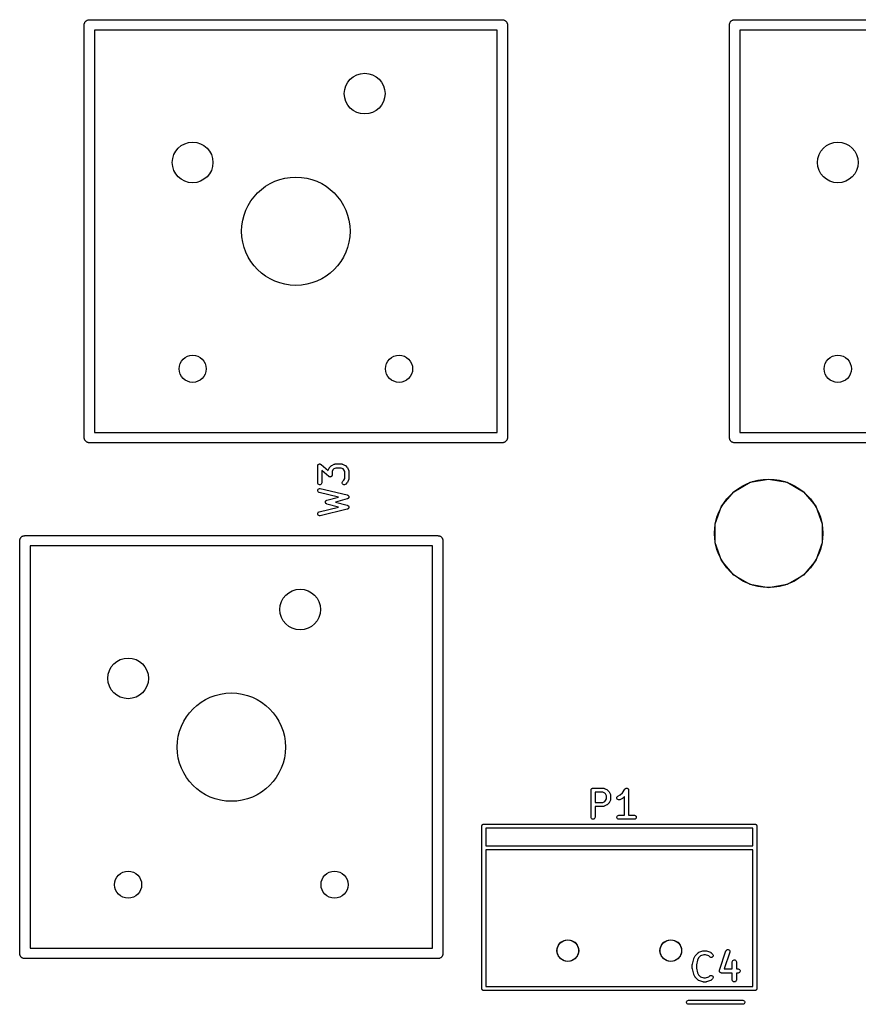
# Model space of a CAD drawing. Extents: x 85 to 363, y -189 to -115.
# Tile 5 of 38: x 85 to 116, y -152 to -116. Entities that reach past the tile are written whole.
import ezdxf

# ---------------------------------------------------------------- set-up
doc = ezdxf.new("R2010")
doc.units = 0
doc.header["$MEASUREMENT"] = 0
doc.layers.add('BLACK', color=7, linetype='CONTINUOUS')

msp = doc.modelspace()

# ---------------------------------------------------------------- linework, layer by layer
at = {"layer": 'Black'}
for p, q in [((87.439, -116.205), (87.442, -116.189)), ((87.439, -131.445), (87.439, -116.205)), ((87.442, -116.172), (87.448, -116.156)), ((87.442, -116.189), (87.442, -116.172)), ((87.448, -116.156), (87.451, -116.14)), ((87.451, -116.14), (87.459, -116.125)), ((87.459, -116.125), (87.465, -116.11)), ((87.465, -116.11), (87.476, -116.097)), ((87.476, -116.097), (87.484, -116.083)), ((87.484, -116.083), (87.497, -116.072)), ((87.497, -116.072), (87.507, -116.059)), ((87.507, -116.059), (87.522, -116.051)), ((87.522, -116.051), (87.535, -116.04)), ((87.535, -116.04), (87.55, -116.034)), ((87.55, -116.034), (87.565, -116.026)), ((87.565, -116.026), (87.581, -116.023)), ((87.581, -116.023), (87.597, -116.017)), ((87.597, -116.017), (87.614, -116.017)), ((87.614, -116.017), (87.63, -116.014)), ((87.63, -116.014), (102.87, -116.014)), ((102.87, -116.014), (102.886, -116.017)), ((102.886, -116.017), (102.903, -116.017)), ((102.903, -116.017), (102.919, -116.023)), ((102.919, -116.023), (102.935, -116.026)), ((102.935, -116.026), (102.95, -116.034)), ((102.95, -116.034), (102.965, -116.04)), ((102.965, -116.04), (102.978, -116.051)), ((102.978, -116.051), (102.992, -116.059)), ((102.992, -116.059), (103.003, -116.072)), ((103.003, -116.072), (103.016, -116.083)), ((103.016, -116.083), (103.024, -116.097)), ((103.024, -116.097), (103.035, -116.11)), ((103.035, -116.11), (103.041, -116.125)), ((103.041, -116.125), (103.049, -116.14)), ((103.049, -116.14), (103.052, -116.156)), ((103.052, -116.156), (103.058, -116.172)), ((103.058, -116.172), (103.058, -116.189)), ((103.058, -116.189), (103.06, -116.205)), ((103.06, -116.205), (103.06, -131.445)), ((111.252, -116.205), (111.255, -116.189)), ((111.252, -131.445), (111.252, -116.205)), ((111.255, -116.172), (111.261, -116.156)), ((111.255, -116.189), (111.255, -116.172)), ((111.261, -116.156), (111.263, -116.14)), ((111.263, -116.14), (111.272, -116.125)), ((111.272, -116.125), (111.278, -116.11)), ((111.278, -116.11), (111.288, -116.097)), ((111.288, -116.097), (111.297, -116.083)), ((111.297, -116.083), (111.309, -116.072)), ((111.309, -116.072), (111.32, -116.059)), ((111.32, -116.059), (111.334, -116.051)), ((111.334, -116.051), (111.347, -116.04)), ((111.347, -116.04), (111.363, -116.034)), ((111.363, -116.034), (111.377, -116.026)), ((111.377, -116.026), (111.394, -116.023)), ((111.394, -116.023), (111.409, -116.017)), ((111.409, -116.017), (111.426, -116.017)), ((111.426, -116.017), (111.442, -116.014)), ((111.442, -116.014), (126.682, -116.014)), ((87.82, -116.395), (87.82, -131.255)), ((102.679, -116.395), (87.82, -116.395)), ((102.679, -131.255), (102.679, -116.395)), ((111.633, -116.395), (111.633, -131.255)), ((126.492, -116.395), (111.633, -116.395)), ((87.442, -131.461), (87.439, -131.445)), ((87.442, -131.478), (87.442, -131.461)), ((87.448, -131.494), (87.442, -131.478)), ((87.451, -131.51), (87.448, -131.494)), ((87.459, -131.525), (87.451, -131.51)), ((87.465, -131.54), (87.459, -131.525)), ((87.476, -131.553), (87.465, -131.54)), ((87.484, -131.567), (87.476, -131.553)), ((87.497, -131.578), (87.484, -131.567)), ((87.507, -131.591), (87.497, -131.578)), ((87.522, -131.599), (87.507, -131.591)), ((87.535, -131.61), (87.522, -131.599)), ((87.55, -131.616), (87.535, -131.61)), ((87.82, -131.255), (102.679, -131.255)), ((102.965, -131.61), (102.95, -131.616)), ((102.978, -131.599), (102.965, -131.61)), ((102.992, -131.591), (102.978, -131.599)), ((103.003, -131.578), (102.992, -131.591)), ((103.016, -131.567), (103.003, -131.578)), ((103.024, -131.553), (103.016, -131.567)), ((103.035, -131.54), (103.024, -131.553)), ((103.041, -131.525), (103.035, -131.54)), ((103.049, -131.51), (103.041, -131.525)), ((103.052, -131.494), (103.049, -131.51)), ((103.058, -131.478), (103.052, -131.494)), ((103.06, -131.445), (103.058, -131.461)), ((103.058, -131.461), (103.058, -131.478)), ((111.255, -131.461), (111.252, -131.445)), ((111.255, -131.478), (111.255, -131.461)), ((111.261, -131.494), (111.255, -131.478)), ((111.263, -131.51), (111.261, -131.494)), ((111.272, -131.525), (111.263, -131.51)), ((111.278, -131.54), (111.272, -131.525)), ((111.288, -131.553), (111.278, -131.54)), ((111.297, -131.567), (111.288, -131.553)), ((111.309, -131.578), (111.297, -131.567)), ((111.32, -131.591), (111.309, -131.578)), ((111.334, -131.599), (111.32, -131.591)), ((111.347, -131.61), (111.334, -131.599)), ((111.363, -131.616), (111.347, -131.61)), ((111.633, -131.255), (126.492, -131.255)), ((87.565, -131.624), (87.55, -131.616)), ((87.581, -131.627), (87.565, -131.624)), ((87.597, -131.633), (87.581, -131.627)), ((87.614, -131.633), (87.597, -131.633)), ((87.63, -131.636), (87.614, -131.633)), ((102.87, -131.636), (87.63, -131.636)), ((102.886, -131.633), (102.87, -131.636)), ((102.903, -131.633), (102.886, -131.633)), ((102.919, -131.627), (102.903, -131.633)), ((102.935, -131.624), (102.919, -131.627)), ((102.95, -131.616), (102.935, -131.624)), ((111.377, -131.624), (111.363, -131.616)), ((111.394, -131.627), (111.377, -131.624)), ((111.409, -131.633), (111.394, -131.627)), ((111.426, -131.633), (111.409, -131.633)), ((111.442, -131.636), (111.426, -131.633)), ((126.682, -131.636), (111.442, -131.636)), ((96.056, -132.493), (96.057, -132.486)), ((96.056, -133.112), (96.056, -132.493)), ((96.057, -132.486), (96.058, -132.478)), ((96.058, -132.478), (96.06, -132.473)), ((96.06, -132.473), (96.061, -132.467)), ((96.061, -132.467), (96.064, -132.461)), ((96.064, -132.461), (96.067, -132.454)), ((96.067, -132.454), (96.071, -132.45)), ((96.071, -132.45), (96.074, -132.445)), ((96.074, -132.445), (96.079, -132.44)), ((96.079, -132.44), (96.084, -132.434)), ((96.084, -132.434), (96.089, -132.432)), ((96.089, -132.432), (96.094, -132.428)), ((96.094, -132.428), (96.1, -132.425)), ((96.1, -132.425), (96.107, -132.422)), ((96.107, -132.422), (96.113, -132.421)), ((96.113, -132.421), (96.118, -132.419)), ((96.118, -132.419), (96.125, -132.419)), ((96.125, -132.419), (96.133, -132.418)), ((96.133, -132.418), (96.138, -132.419)), ((96.138, -132.419), (96.144, -132.419)), ((96.144, -132.419), (96.151, -132.422)), ((96.151, -132.422), (96.158, -132.423)), ((96.158, -132.423), (96.163, -132.426)), ((96.163, -132.426), (96.169, -132.428)), ((96.169, -132.428), (96.174, -132.433)), ((96.174, -132.433), (96.18, -132.436)), ((96.18, -132.436), (96.441, -132.664)), ((96.463, -132.883), (96.206, -132.658)), ((96.206, -132.658), (96.206, -133.112)), ((96.441, -132.664), (96.442, -132.658)), ((96.442, -132.658), (96.444, -132.654)), ((96.444, -132.654), (96.445, -132.65)), ((96.445, -132.65), (96.493, -132.555)), ((96.493, -132.555), (96.5, -132.545)), ((96.5, -132.545), (96.507, -132.535)), ((96.507, -132.535), (96.554, -132.487)), ((96.554, -132.487), (96.564, -132.481)), ((96.564, -132.481), (96.574, -132.473)), ((96.574, -132.473), (96.669, -132.426)), ((96.621, -132.633), (96.587, -132.701)), ((96.587, -132.701), (96.587, -132.826)), ((96.652, -132.602), (96.621, -132.633)), ((96.72, -132.568), (96.652, -132.602)), ((96.669, -132.426), (96.673, -132.425)), ((96.673, -132.425), (96.677, -132.422)), ((96.677, -132.422), (96.686, -132.421)), ((96.686, -132.421), (96.694, -132.418)), ((96.694, -132.418), (96.698, -132.419)), ((96.698, -132.419), (96.703, -132.418)), ((96.703, -132.418), (96.941, -132.418)), ((96.923, -132.568), (96.72, -132.568)), ((96.992, -132.602), (96.923, -132.568)), ((96.941, -132.418), (96.945, -132.419)), ((96.945, -132.419), (96.949, -132.418)), ((96.949, -132.418), (96.958, -132.421)), ((96.958, -132.421), (96.966, -132.422)), ((96.966, -132.422), (96.97, -132.425)), ((96.97, -132.425), (96.974, -132.426)), ((96.974, -132.426), (97.069, -132.473)), ((97.022, -132.633), (96.992, -132.602)), ((97.056, -132.701), (97.022, -132.633)), ((97.056, -132.951), (97.056, -132.701)), ((97.069, -132.473), (97.079, -132.481)), ((97.079, -132.481), (97.089, -132.487)), ((97.089, -132.487), (97.136, -132.535)), ((97.136, -132.535), (97.143, -132.545)), ((97.143, -132.545), (97.151, -132.555)), ((97.151, -132.555), (97.198, -132.65)), ((97.198, -132.65), (97.199, -132.654)), ((97.199, -132.654), (97.202, -132.658)), ((97.202, -132.658), (97.203, -132.666)), ((97.203, -132.666), (97.206, -132.675)), ((97.206, -132.675), (97.205, -132.679)), ((97.205, -132.679), (97.206, -132.683)), ((97.206, -132.683), (97.206, -132.969)), ((96.469, -132.886), (96.463, -132.883)), ((96.475, -132.891), (96.469, -132.886)), ((96.48, -132.893), (96.475, -132.891)), ((96.485, -132.896), (96.48, -132.893)), ((96.492, -132.898), (96.485, -132.896)), ((96.499, -132.9), (96.492, -132.898)), ((96.505, -132.9), (96.499, -132.9)), ((96.51, -132.901), (96.505, -132.9)), ((96.518, -132.9), (96.51, -132.901)), ((96.525, -132.9), (96.518, -132.9)), ((96.531, -132.898), (96.525, -132.9)), ((96.536, -132.897), (96.531, -132.898)), ((96.543, -132.894), (96.536, -132.897)), ((96.55, -132.891), (96.543, -132.894)), ((96.554, -132.887), (96.55, -132.891)), ((96.559, -132.885), (96.554, -132.887)), ((96.564, -132.879), (96.559, -132.885)), ((96.57, -132.874), (96.564, -132.879)), ((96.572, -132.869), (96.57, -132.874)), ((96.576, -132.865), (96.572, -132.869)), ((96.579, -132.858), (96.576, -132.865)), ((96.583, -132.852), (96.579, -132.858)), ((96.584, -132.846), (96.583, -132.852)), ((96.586, -132.841), (96.584, -132.846)), ((96.587, -132.826), (96.586, -132.833)), ((96.586, -132.833), (96.586, -132.841)), ((96.968, -133.08), (96.983, -133.059)), ((96.983, -133.059), (97.022, -133.02)), ((97.022, -133.02), (97.056, -132.951)), ((97.198, -133.003), (97.151, -133.098)), ((97.199, -132.998), (97.198, -133.003)), ((97.202, -132.995), (97.199, -132.998)), ((97.203, -132.986), (97.202, -132.995)), ((97.206, -132.978), (97.203, -132.986)), ((97.206, -132.969), (97.205, -132.973)), ((97.205, -132.973), (97.206, -132.978)), ((112.013, -133.095), (112.7, -132.974)), ((112.7, -132.974), (113.386, -133.095)), ((96.061, -133.138), (96.056, -133.112)), ((96.056, -133.393), (96.062, -133.368)), ((96.059, -133.419), (96.056, -133.393)), ((96.071, -133.442), (96.059, -133.419)), ((96.074, -133.16), (96.061, -133.138)), ((96.062, -133.368), (96.077, -133.346)), ((96.094, -133.177), (96.074, -133.16)), ((96.077, -133.346), (96.097, -133.331)), ((96.118, -133.186), (96.094, -133.177)), ((96.097, -133.331), (96.123, -133.323)), ((96.144, -133.186), (96.118, -133.186)), ((96.123, -133.323), (96.148, -133.325)), ((96.169, -133.177), (96.144, -133.186)), ((96.148, -133.325), (97.148, -133.563)), ((96.189, -133.16), (96.169, -133.177)), ((96.202, -133.138), (96.189, -133.16)), ((96.206, -133.112), (96.202, -133.138)), ((96.961, -133.105), (96.968, -133.08)), ((96.963, -133.131), (96.961, -133.105)), ((96.975, -133.155), (96.963, -133.131)), ((96.993, -133.173), (96.975, -133.155)), ((97.016, -133.184), (96.993, -133.173)), ((97.042, -133.187), (97.016, -133.184)), ((97.068, -133.18), (97.042, -133.187)), ((97.089, -133.165), (97.068, -133.18)), ((97.136, -133.117), (97.089, -133.165)), ((97.143, -133.107), (97.136, -133.117)), ((97.151, -133.098), (97.143, -133.107)), ((111.409, -133.444), (112.013, -133.095)), ((113.386, -133.095), (113.99, -133.444)), ((96.09, -133.46), (96.071, -133.442)), ((96.114, -133.471), (96.09, -133.46)), ((96.825, -133.64), (96.114, -133.471)), ((96.349, -133.795), (96.353, -133.789)), ((96.353, -133.789), (96.356, -133.783)), ((96.356, -133.783), (96.36, -133.779)), ((96.36, -133.779), (96.364, -133.773)), ((96.364, -133.773), (96.369, -133.769)), ((96.369, -133.769), (96.374, -133.765)), ((96.374, -133.765), (96.38, -133.762)), ((96.38, -133.762), (96.385, -133.758)), ((96.385, -133.758), (96.391, -133.757)), ((96.391, -133.757), (96.397, -133.754)), ((96.397, -133.754), (96.825, -133.64)), ((97.15, -133.708), (96.708, -133.826)), ((97.148, -133.563), (97.156, -133.566)), ((97.157, -133.705), (97.15, -133.708)), ((97.156, -133.566), (97.163, -133.568)), ((97.165, -133.703), (97.157, -133.705)), ((97.163, -133.568), (97.167, -133.571)), ((97.169, -133.7), (97.165, -133.703)), ((97.167, -133.571), (97.172, -133.573)), ((97.174, -133.697), (97.169, -133.7)), ((97.172, -133.573), (97.178, -133.578)), ((97.18, -133.692), (97.174, -133.697)), ((97.178, -133.578), (97.184, -133.583)), ((97.186, -133.687), (97.18, -133.692)), ((97.184, -133.583), (97.187, -133.587)), ((97.189, -133.683), (97.186, -133.687)), ((97.187, -133.587), (97.191, -133.591)), ((97.192, -133.679), (97.189, -133.683)), ((97.191, -133.591), (97.195, -133.598)), ((97.196, -133.672), (97.192, -133.679)), ((97.195, -133.598), (97.199, -133.604)), ((97.2, -133.665), (97.196, -133.672)), ((97.199, -133.604), (97.201, -133.609)), ((97.201, -133.66), (97.2, -133.665)), ((97.201, -133.609), (97.203, -133.614)), ((97.204, -133.655), (97.201, -133.66)), ((97.203, -133.614), (97.204, -133.622)), ((97.204, -133.622), (97.206, -133.629)), ((97.206, -133.64), (97.204, -133.648)), ((97.204, -133.648), (97.204, -133.655)), ((97.206, -133.629), (97.205, -133.635)), ((97.205, -133.635), (97.206, -133.64)), ((110.961, -133.978), (111.409, -133.444)), ((113.99, -133.444), (114.438, -133.978)), ((96.114, -134.182), (96.825, -134.013)), ((97.148, -134.09), (96.148, -134.328)), ((96.342, -133.82), (96.344, -133.813)), ((96.343, -133.826), (96.342, -133.82)), ((96.342, -133.833), (96.343, -133.826)), ((96.344, -133.839), (96.342, -133.833)), ((96.344, -133.807), (96.347, -133.801)), ((96.344, -133.813), (96.344, -133.807)), ((96.344, -133.846), (96.344, -133.839)), ((96.347, -133.852), (96.344, -133.846)), ((96.347, -133.801), (96.349, -133.795)), ((96.349, -133.858), (96.347, -133.852)), ((96.353, -133.863), (96.349, -133.858)), ((96.356, -133.869), (96.353, -133.863)), ((96.36, -133.874), (96.356, -133.869)), ((96.364, -133.879), (96.36, -133.874)), ((96.369, -133.883), (96.364, -133.879)), ((96.374, -133.888), (96.369, -133.883)), ((96.38, -133.89), (96.374, -133.888)), ((96.385, -133.894), (96.38, -133.89)), ((96.391, -133.896), (96.385, -133.894)), ((96.397, -133.899), (96.391, -133.896)), ((96.825, -134.013), (96.397, -133.899)), ((96.708, -133.826), (97.15, -133.944)), ((97.156, -134.087), (97.148, -134.09)), ((97.15, -133.944), (97.157, -133.947)), ((97.163, -134.085), (97.156, -134.087)), ((97.157, -133.947), (97.165, -133.95)), ((97.167, -134.081), (97.163, -134.085)), ((97.165, -133.95), (97.169, -133.953)), ((97.172, -134.079), (97.167, -134.081)), ((97.169, -133.953), (97.174, -133.955)), ((97.178, -134.074), (97.172, -134.079)), ((97.174, -133.955), (97.18, -133.961)), ((97.184, -134.07), (97.178, -134.074)), ((97.18, -133.961), (97.186, -133.965)), ((97.187, -134.065), (97.184, -134.07)), ((97.186, -133.965), (97.189, -133.97)), ((97.191, -134.061), (97.187, -134.065)), ((97.189, -133.97), (97.192, -133.974)), ((97.195, -134.055), (97.191, -134.061)), ((97.192, -133.974), (97.196, -133.98)), ((97.199, -134.048), (97.195, -134.055)), ((97.196, -133.98), (97.2, -133.987)), ((97.201, -134.043), (97.199, -134.048)), ((97.2, -133.987), (97.201, -133.992)), ((97.201, -133.992), (97.204, -133.997)), ((97.203, -134.038), (97.201, -134.043)), ((97.204, -134.031), (97.203, -134.038)), ((97.204, -133.997), (97.204, -134.005)), ((97.204, -134.005), (97.206, -134.012)), ((97.206, -134.023), (97.204, -134.031)), ((97.206, -134.012), (97.205, -134.018)), ((97.205, -134.018), (97.206, -134.023)), ((110.723, -134.633), (110.961, -133.978)), ((114.438, -133.978), (114.677, -134.633)), ((96.056, -134.259), (96.059, -134.233)), ((96.062, -134.285), (96.056, -134.259)), ((96.059, -134.233), (96.071, -134.21)), ((96.077, -134.306), (96.062, -134.285)), ((96.071, -134.21), (96.09, -134.192)), ((96.097, -134.322), (96.077, -134.306)), ((96.09, -134.192), (96.114, -134.182)), ((96.123, -134.329), (96.097, -134.322)), ((96.148, -134.328), (96.123, -134.329)), ((110.723, -135.331), (110.723, -134.633)), ((114.677, -134.633), (114.677, -135.331)), ((85.058, -135.255), (85.061, -135.239)), ((85.061, -135.222), (85.067, -135.206)), ((85.061, -135.239), (85.061, -135.222)), ((85.067, -135.206), (85.07, -135.19)), ((85.07, -135.19), (85.078, -135.175)), ((85.078, -135.175), (85.084, -135.16)), ((85.084, -135.16), (85.094, -135.147)), ((85.094, -135.147), (85.103, -135.133)), ((85.103, -135.133), (85.116, -135.122)), ((85.116, -135.122), (85.126, -135.109)), ((85.126, -135.109), (85.141, -135.101)), ((85.141, -135.101), (85.153, -135.09)), ((85.153, -135.09), (85.169, -135.084)), ((85.169, -135.084), (85.184, -135.076)), ((85.184, -135.076), (85.2, -135.073)), ((85.2, -135.073), (85.216, -135.067)), ((85.216, -135.067), (85.232, -135.067)), ((85.232, -135.067), (85.249, -135.064)), ((85.249, -135.064), (100.489, -135.064)), ((100.489, -135.064), (100.505, -135.067)), ((100.505, -135.067), (100.522, -135.067)), ((100.522, -135.067), (100.537, -135.073)), ((100.537, -135.073), (100.554, -135.076)), ((100.554, -135.076), (100.568, -135.084)), ((100.568, -135.084), (100.584, -135.09)), ((100.584, -135.09), (100.597, -135.101)), ((100.597, -135.101), (100.611, -135.109)), ((100.611, -135.109), (100.622, -135.122)), ((100.622, -135.122), (100.635, -135.133)), ((100.635, -135.133), (100.643, -135.147)), ((100.643, -135.147), (100.654, -135.16)), ((100.654, -135.16), (100.659, -135.175)), ((100.659, -135.175), (100.668, -135.19)), ((100.668, -135.19), (100.671, -135.206)), ((100.671, -135.206), (100.676, -135.222)), ((100.676, -135.222), (100.676, -135.239)), ((100.676, -135.239), (100.679, -135.255)), ((85.058, -150.495), (85.058, -135.255)), ((85.439, -135.445), (85.439, -150.304)), ((100.298, -135.445), (85.439, -135.445)), ((100.298, -150.304), (100.298, -135.445)), ((100.679, -135.255), (100.679, -150.495)), ((110.961, -135.986), (110.723, -135.331)), ((114.677, -135.331), (114.438, -135.986)), ((111.409, -136.52), (110.961, -135.986)), ((114.438, -135.986), (113.99, -136.52)), ((112.013, -136.869), (111.409, -136.52)), ((113.99, -136.52), (113.386, -136.869)), ((112.7, -136.99), (112.013, -136.869)), ((113.386, -136.869), (112.7, -136.99)), ((106.144, -144.465), (106.145, -144.458)), ((106.144, -145.465), (106.144, -144.465)), ((106.145, -144.452), (106.147, -144.446)), ((106.145, -144.458), (106.145, -144.452)), ((106.147, -144.446), (106.148, -144.439)), ((106.148, -144.439), (106.152, -144.433)), ((106.152, -144.433), (106.154, -144.427)), ((106.154, -144.427), (106.158, -144.422)), ((106.158, -144.422), (106.161, -144.417)), ((106.161, -144.417), (106.166, -144.412)), ((106.166, -144.412), (106.171, -144.407)), ((106.171, -144.407), (106.176, -144.404)), ((106.176, -144.404), (106.181, -144.4)), ((106.181, -144.4), (106.187, -144.398)), ((106.187, -144.398), (106.193, -144.394)), ((106.193, -144.394), (106.2, -144.393)), ((106.2, -144.393), (106.206, -144.391)), ((106.206, -144.391), (106.212, -144.391)), ((106.212, -144.391), (106.219, -144.39)), ((106.219, -144.39), (106.6, -144.39)), ((106.294, -144.54), (106.294, -144.914)), ((106.582, -144.54), (106.294, -144.54)), ((106.651, -144.574), (106.582, -144.54)), ((106.6, -144.39), (106.604, -144.391)), ((106.604, -144.391), (106.608, -144.39)), ((106.608, -144.39), (106.617, -144.393)), ((106.617, -144.393), (106.625, -144.394)), ((106.625, -144.394), (106.629, -144.396)), ((106.629, -144.396), (106.633, -144.398)), ((106.633, -144.398), (106.728, -144.445)), ((106.681, -144.604), (106.651, -144.574)), ((106.715, -144.673), (106.681, -144.604)), ((106.715, -144.78), (106.715, -144.673)), ((106.728, -144.445), (106.738, -144.452)), ((106.738, -144.452), (106.748, -144.459)), ((106.748, -144.459), (106.796, -144.507)), ((106.796, -144.507), (106.802, -144.517)), ((106.802, -144.517), (106.81, -144.526)), ((106.81, -144.526), (106.857, -144.622)), ((106.857, -144.622), (106.859, -144.626)), ((106.859, -144.626), (106.861, -144.63)), ((106.861, -144.63), (106.862, -144.638)), ((106.862, -144.638), (106.865, -144.647)), ((106.865, -144.647), (106.864, -144.651)), ((106.864, -144.651), (106.865, -144.655)), ((106.865, -144.655), (106.865, -144.798)), ((107.102, -144.721), (107.117, -144.699)), ((107.117, -144.699), (107.138, -144.683)), ((107.138, -144.683), (107.222, -144.641)), ((107.222, -144.641), (107.303, -144.56)), ((107.303, -144.56), (107.394, -144.423)), ((107.382, -144.693), (107.319, -144.756)), ((107.382, -145.39), (107.382, -144.693)), ((107.394, -144.423), (107.397, -144.42)), ((107.397, -144.42), (107.399, -144.417)), ((107.399, -144.417), (107.406, -144.411)), ((107.406, -144.411), (107.412, -144.404)), ((107.412, -144.404), (107.416, -144.403)), ((107.416, -144.403), (107.419, -144.4)), ((107.419, -144.4), (107.428, -144.397)), ((107.428, -144.397), (107.436, -144.393)), ((107.436, -144.393), (107.44, -144.392)), ((107.44, -144.392), (107.444, -144.391)), ((107.444, -144.391), (107.453, -144.391)), ((107.453, -144.391), (107.462, -144.39)), ((107.462, -144.39), (107.466, -144.391)), ((107.466, -144.391), (107.47, -144.391)), ((107.47, -144.391), (107.478, -144.394)), ((107.478, -144.394), (107.487, -144.396)), ((107.487, -144.396), (107.49, -144.398)), ((107.49, -144.398), (107.494, -144.4)), ((107.494, -144.4), (107.501, -144.406)), ((107.501, -144.406), (107.509, -144.411)), ((107.509, -144.411), (107.511, -144.414)), ((107.511, -144.414), (107.514, -144.417)), ((107.514, -144.417), (107.519, -144.424)), ((107.519, -144.424), (107.524, -144.432)), ((107.524, -144.432), (107.525, -144.436)), ((107.525, -144.436), (107.527, -144.439)), ((107.527, -144.439), (107.529, -144.448)), ((107.529, -144.448), (107.531, -144.457)), ((107.531, -144.457), (107.531, -144.461)), ((107.531, -144.461), (107.532, -144.465)), ((107.532, -144.465), (107.532, -145.39)), ((106.294, -144.914), (106.582, -144.914)), ((106.6, -145.064), (106.294, -145.064)), ((106.294, -145.064), (106.294, -145.465)), ((106.582, -144.914), (106.651, -144.879)), ((106.604, -145.063), (106.6, -145.064)), ((106.608, -145.063), (106.604, -145.063)), ((106.617, -145.061), (106.608, -145.063)), ((106.625, -145.059), (106.617, -145.061)), ((106.629, -145.057), (106.625, -145.059)), ((106.633, -145.056), (106.629, -145.057)), ((106.728, -145.008), (106.633, -145.056)), ((106.651, -144.879), (106.681, -144.849)), ((106.681, -144.849), (106.715, -144.78)), ((106.738, -145.001), (106.728, -145.008)), ((106.748, -144.994), (106.738, -145.001)), ((106.796, -144.946), (106.748, -144.994)), ((106.802, -144.937), (106.796, -144.946)), ((106.81, -144.927), (106.802, -144.937)), ((106.857, -144.832), (106.81, -144.927)), ((106.859, -144.828), (106.857, -144.832)), ((106.861, -144.824), (106.859, -144.828)), ((106.862, -144.815), (106.861, -144.824)), ((106.865, -144.807), (106.862, -144.815)), ((106.865, -144.798), (106.864, -144.802)), ((106.864, -144.802), (106.865, -144.807)), ((107.096, -144.746), (107.102, -144.721)), ((107.099, -144.772), (107.096, -144.746)), ((107.111, -144.795), (107.099, -144.772)), ((107.13, -144.813), (107.111, -144.795)), ((107.154, -144.823), (107.13, -144.813)), ((107.18, -144.825), (107.154, -144.823)), ((107.205, -144.818), (107.18, -144.825)), ((107.3, -144.77), (107.205, -144.818)), ((107.31, -144.763), (107.3, -144.77)), ((107.319, -144.756), (107.31, -144.763)), ((107.097, -145.452), (107.106, -145.427)), ((107.106, -145.427), (107.123, -145.407)), ((107.123, -145.407), (107.145, -145.394)), ((107.145, -145.394), (107.171, -145.39)), ((107.171, -145.39), (107.382, -145.39)), ((107.532, -145.39), (107.743, -145.39)), ((107.743, -145.39), (107.768, -145.394)), ((107.768, -145.394), (107.791, -145.407)), ((107.791, -145.407), (107.808, -145.427)), ((107.808, -145.427), (107.816, -145.452)), ((102.113, -145.79), (102.114, -145.783)), ((102.113, -151.79), (102.113, -145.79)), ((102.114, -145.777), (102.116, -145.771)), ((102.114, -145.783), (102.114, -145.777)), ((102.116, -145.771), (102.118, -145.764)), ((102.118, -145.764), (102.121, -145.758)), ((102.121, -145.758), (102.123, -145.752)), ((102.123, -145.752), (102.127, -145.747)), ((102.127, -145.747), (102.131, -145.742)), ((102.131, -145.742), (102.136, -145.737)), ((102.136, -145.737), (102.14, -145.732)), ((102.14, -145.732), (102.145, -145.729)), ((102.145, -145.729), (102.15, -145.725)), ((102.15, -145.725), (102.157, -145.723)), ((102.157, -145.723), (102.162, -145.719)), ((102.162, -145.719), (102.169, -145.718)), ((102.169, -145.718), (102.175, -145.716)), ((102.175, -145.716), (102.182, -145.716)), ((102.182, -145.716), (102.188, -145.715)), ((102.188, -145.715), (112.188, -145.715)), ((106.148, -145.49), (106.144, -145.465)), ((106.161, -145.513), (106.148, -145.49)), ((106.181, -145.53), (106.161, -145.513)), ((106.206, -145.539), (106.181, -145.53)), ((106.232, -145.539), (106.206, -145.539)), ((106.256, -145.53), (106.232, -145.539)), ((106.276, -145.513), (106.256, -145.53)), ((106.289, -145.49), (106.276, -145.513)), ((106.294, -145.465), (106.289, -145.49)), ((107.097, -145.478), (107.097, -145.452)), ((107.106, -145.502), (107.097, -145.478)), ((107.123, -145.522), (107.106, -145.502)), ((107.145, -145.535), (107.123, -145.522)), ((107.171, -145.54), (107.145, -145.535)), ((107.743, -145.54), (107.171, -145.54)), ((107.768, -145.535), (107.743, -145.54)), ((107.791, -145.522), (107.768, -145.535)), ((107.808, -145.502), (107.791, -145.522)), ((107.816, -145.478), (107.808, -145.502)), ((107.816, -145.452), (107.816, -145.478)), ((112.188, -145.715), (112.194, -145.716)), ((112.194, -145.716), (112.201, -145.716)), ((112.201, -145.716), (112.207, -145.718)), ((112.207, -145.718), (112.214, -145.719)), ((112.214, -145.719), (112.219, -145.723)), ((112.219, -145.723), (112.225, -145.725)), ((112.225, -145.725), (112.231, -145.729)), ((112.231, -145.729), (112.236, -145.732)), ((112.236, -145.732), (112.24, -145.737)), ((112.24, -145.737), (112.245, -145.742)), ((112.245, -145.742), (112.249, -145.747)), ((112.249, -145.747), (112.253, -145.752)), ((112.253, -145.752), (112.255, -145.758)), ((112.255, -145.758), (112.258, -145.764)), ((112.258, -145.764), (112.26, -145.771)), ((112.26, -145.771), (112.262, -145.777)), ((112.262, -145.777), (112.262, -145.783)), ((112.262, -145.783), (112.263, -145.79)), ((112.263, -145.79), (112.263, -151.79)), ((102.263, -145.865), (102.263, -146.515)), ((112.113, -145.865), (102.263, -145.865)), ((112.113, -146.515), (112.113, -145.865)), ((102.263, -146.515), (112.113, -146.515)), ((102.263, -146.665), (102.263, -151.715)), ((112.113, -146.665), (102.263, -146.665)), ((112.113, -151.715), (112.113, -146.665)), ((104.94, -150.189), (105.03, -150.082)), ((105.03, -150.082), (105.151, -150.012)), ((105.151, -150.012), (105.288, -149.988)), ((105.288, -149.988), (105.425, -150.012)), ((105.425, -150.012), (105.546, -150.082)), ((105.546, -150.082), (105.636, -150.189)), ((108.74, -150.189), (108.83, -150.082)), ((108.83, -150.082), (108.951, -150.012)), ((108.951, -150.012), (109.088, -149.988)), ((109.088, -149.988), (109.225, -150.012)), ((109.225, -150.012), (109.346, -150.082)), ((109.346, -150.082), (109.436, -150.189)), ((85.061, -150.511), (85.058, -150.495)), ((85.061, -150.528), (85.061, -150.511)), ((85.439, -150.304), (100.298, -150.304)), ((100.679, -150.495), (100.676, -150.511)), ((100.676, -150.511), (100.676, -150.528)), ((104.893, -150.32), (104.94, -150.189)), ((104.893, -150.459), (104.893, -150.32)), ((104.94, -150.591), (104.893, -150.459)), ((105.636, -150.189), (105.683, -150.32)), ((105.683, -150.459), (105.636, -150.591)), ((105.683, -150.32), (105.683, -150.459)), ((108.693, -150.32), (108.74, -150.189)), ((108.693, -150.459), (108.693, -150.32)), ((108.74, -150.591), (108.693, -150.459)), ((109.436, -150.189), (109.483, -150.32)), ((109.483, -150.459), (109.436, -150.591)), ((109.483, -150.32), (109.483, -150.459)), ((110, -150.563), (110.096, -150.468)), ((110.096, -150.468), (110.099, -150.465)), ((110.099, -150.465), (110.102, -150.462)), ((110.102, -150.462), (110.11, -150.458)), ((110.11, -150.458), (110.117, -150.453)), ((110.117, -150.453), (110.121, -150.452)), ((110.121, -150.452), (110.125, -150.45)), ((110.125, -150.45), (110.268, -150.402)), ((110.268, -150.402), (110.28, -150.4)), ((110.28, -150.4), (110.292, -150.398)), ((110.292, -150.398), (110.387, -150.398)), ((110.387, -150.398), (110.399, -150.4)), ((110.399, -150.4), (110.411, -150.402)), ((110.411, -150.402), (110.553, -150.45)), ((110.553, -150.45), (110.557, -150.452)), ((110.557, -150.452), (110.561, -150.453)), ((110.561, -150.453), (110.569, -150.458)), ((110.569, -150.458), (110.576, -150.462)), ((110.576, -150.462), (110.579, -150.465)), ((110.579, -150.465), (110.583, -150.468)), ((110.583, -150.468), (110.63, -150.515)), ((110.63, -150.515), (110.645, -150.537)), ((110.887, -151.116), (111.125, -150.402)), ((111.268, -150.449), (111.062, -151.065)), ((111.125, -150.402), (111.138, -150.379)), ((111.138, -150.379), (111.157, -150.362)), ((111.157, -150.362), (111.181, -150.352)), ((111.181, -150.352), (111.207, -150.351)), ((111.207, -150.351), (111.232, -150.36)), ((111.232, -150.36), (111.252, -150.376)), ((111.252, -150.376), (111.266, -150.398)), ((111.266, -150.398), (111.271, -150.423)), ((111.271, -150.423), (111.268, -150.449)), ((85.067, -150.544), (85.061, -150.528)), ((85.07, -150.56), (85.067, -150.544)), ((85.078, -150.575), (85.07, -150.56)), ((85.084, -150.59), (85.078, -150.575)), ((85.094, -150.603), (85.084, -150.59)), ((85.103, -150.617), (85.094, -150.603)), ((85.116, -150.628), (85.103, -150.617)), ((85.126, -150.641), (85.116, -150.628)), ((85.141, -150.649), (85.126, -150.641)), ((85.153, -150.66), (85.141, -150.649)), ((85.169, -150.666), (85.153, -150.66)), ((85.184, -150.674), (85.169, -150.666)), ((85.2, -150.677), (85.184, -150.674)), ((85.216, -150.683), (85.2, -150.677)), ((85.232, -150.683), (85.216, -150.683)), ((85.249, -150.685), (85.232, -150.683)), ((100.489, -150.685), (85.249, -150.685)), ((100.505, -150.683), (100.489, -150.685)), ((100.522, -150.683), (100.505, -150.683)), ((100.537, -150.677), (100.522, -150.683)), ((100.554, -150.674), (100.537, -150.677)), ((100.568, -150.666), (100.554, -150.674)), ((100.584, -150.66), (100.568, -150.666)), ((100.597, -150.649), (100.584, -150.66)), ((100.611, -150.641), (100.597, -150.649)), ((100.622, -150.628), (100.611, -150.641)), ((100.635, -150.617), (100.622, -150.628)), ((100.643, -150.603), (100.635, -150.617)), ((100.654, -150.59), (100.643, -150.603)), ((100.659, -150.575), (100.654, -150.59)), ((100.668, -150.56), (100.659, -150.575)), ((100.671, -150.544), (100.668, -150.56)), ((100.676, -150.528), (100.671, -150.544)), ((105.03, -150.697), (104.94, -150.591)), ((105.151, -150.767), (105.03, -150.697)), ((105.288, -150.791), (105.151, -150.767)), ((105.425, -150.767), (105.288, -150.791)), ((105.546, -150.697), (105.425, -150.767)), ((105.636, -150.591), (105.546, -150.697)), ((108.83, -150.697), (108.74, -150.591)), ((108.951, -150.767), (108.83, -150.697)), ((109.088, -150.791), (108.951, -150.767)), ((109.225, -150.767), (109.088, -150.791)), ((109.346, -150.697), (109.225, -150.767)), ((109.436, -150.591), (109.346, -150.697)), ((109.886, -150.884), (109.933, -150.693)), ((109.933, -150.693), (109.936, -150.686)), ((109.936, -150.686), (109.939, -150.678)), ((109.939, -150.678), (109.986, -150.582)), ((109.986, -150.582), (109.994, -150.573)), ((109.994, -150.573), (110, -150.563)), ((110.077, -150.737), (110.033, -150.911)), ((110.115, -150.66), (110.077, -150.737)), ((110.189, -150.586), (110.115, -150.66)), ((110.304, -150.548), (110.189, -150.586)), ((110.375, -150.548), (110.304, -150.548)), ((110.489, -150.586), (110.375, -150.548)), ((110.524, -150.621), (110.489, -150.586)), ((110.546, -150.636), (110.524, -150.621)), ((110.571, -150.643), (110.546, -150.636)), ((110.597, -150.641), (110.571, -150.643)), ((110.62, -150.63), (110.597, -150.641)), ((110.639, -150.611), (110.62, -150.63)), ((110.65, -150.588), (110.639, -150.611)), ((110.645, -150.537), (110.652, -150.562)), ((110.652, -150.562), (110.65, -150.588)), ((111.359, -150.806), (111.364, -150.781)), ((111.359, -151.065), (111.359, -150.806)), ((111.364, -150.781), (111.377, -150.758)), ((111.377, -150.758), (111.397, -150.742)), ((111.397, -150.742), (111.421, -150.733)), ((111.421, -150.733), (111.447, -150.733)), ((111.447, -150.733), (111.472, -150.742)), ((111.472, -150.742), (111.492, -150.758)), ((111.492, -150.758), (111.505, -150.781)), ((111.505, -150.781), (111.509, -150.806)), ((111.509, -150.806), (111.509, -151.065)), ((109.883, -150.902), (109.885, -150.893)), ((109.883, -151.045), (109.883, -150.902)), ((109.885, -151.054), (109.883, -151.045)), ((109.885, -150.893), (109.886, -150.884)), ((109.886, -151.063), (109.885, -151.054)), ((109.933, -151.253), (109.886, -151.063)), ((110.033, -150.911), (110.033, -151.035)), ((110.033, -151.035), (110.077, -151.209)), ((110.077, -151.209), (110.115, -151.286)), ((110.883, -151.142), (110.884, -151.134)), ((110.884, -151.147), (110.883, -151.142)), ((110.884, -151.127), (110.886, -151.122)), ((110.884, -151.134), (110.884, -151.127)), ((110.884, -151.153), (110.884, -151.147)), ((110.887, -151.16), (110.884, -151.153)), ((110.886, -151.122), (110.887, -151.116)), ((110.889, -151.167), (110.887, -151.16)), ((110.891, -151.172), (110.889, -151.167)), ((110.893, -151.177), (110.891, -151.172)), ((110.898, -151.183), (110.893, -151.177)), ((110.902, -151.19), (110.898, -151.183)), ((110.907, -151.193), (110.902, -151.19)), ((110.91, -151.197), (110.907, -151.193)), ((110.917, -151.201), (110.91, -151.197)), ((110.923, -151.206), (110.917, -151.201)), ((110.928, -151.208), (110.923, -151.206)), ((110.933, -151.21), (110.928, -151.208)), ((110.94, -151.212), (110.933, -151.21)), ((110.947, -151.214), (110.94, -151.212)), ((110.953, -151.214), (110.947, -151.214)), ((110.958, -151.215), (110.953, -151.214)), ((111.359, -151.215), (110.958, -151.215)), ((111.062, -151.065), (111.359, -151.065)), ((111.359, -151.473), (111.359, -151.215)), ((111.509, -151.065), (111.577, -151.065)), ((111.577, -151.215), (111.509, -151.215)), ((111.509, -151.215), (111.509, -151.473)), ((111.577, -151.065), (111.603, -151.069)), ((111.603, -151.21), (111.577, -151.215)), ((111.603, -151.069), (111.626, -151.082)), ((111.626, -151.197), (111.603, -151.21)), ((111.626, -151.082), (111.642, -151.102)), ((111.642, -151.177), (111.626, -151.197)), ((111.642, -151.102), (111.651, -151.127)), ((111.651, -151.153), (111.642, -151.177)), ((111.651, -151.127), (111.651, -151.153)), ((109.936, -151.261), (109.933, -151.253)), ((109.939, -151.269), (109.936, -151.261)), ((109.986, -151.364), (109.939, -151.269)), ((109.994, -151.373), (109.986, -151.364)), ((110, -151.383), (109.994, -151.373)), ((110.096, -151.479), (110, -151.383)), ((110.099, -151.481), (110.096, -151.479)), ((110.102, -151.484), (110.099, -151.481)), ((110.11, -151.488), (110.102, -151.484)), ((110.117, -151.493), (110.11, -151.488)), ((110.115, -151.286), (110.189, -151.36)), ((110.121, -151.495), (110.117, -151.493)), ((110.125, -151.497), (110.121, -151.495)), ((110.268, -151.544), (110.125, -151.497)), ((110.189, -151.36), (110.304, -151.398)), ((110.28, -151.546), (110.268, -151.544)), ((110.292, -151.548), (110.28, -151.546)), ((110.387, -151.548), (110.292, -151.548)), ((110.304, -151.398), (110.375, -151.398)), ((110.375, -151.398), (110.489, -151.36)), ((110.399, -151.546), (110.387, -151.548)), ((110.411, -151.544), (110.399, -151.546)), ((110.553, -151.497), (110.411, -151.544)), ((110.489, -151.36), (110.524, -151.325)), ((110.524, -151.325), (110.546, -151.31)), ((110.546, -151.31), (110.571, -151.303)), ((110.557, -151.495), (110.553, -151.497)), ((110.561, -151.493), (110.557, -151.495)), ((110.569, -151.488), (110.561, -151.493)), ((110.576, -151.484), (110.569, -151.488)), ((110.571, -151.303), (110.597, -151.305)), ((110.579, -151.481), (110.576, -151.484)), ((110.583, -151.479), (110.579, -151.481)), ((110.63, -151.431), (110.583, -151.479)), ((110.597, -151.305), (110.62, -151.316)), ((110.62, -151.316), (110.639, -151.335)), ((110.645, -151.41), (110.63, -151.431)), ((110.639, -151.335), (110.65, -151.358)), ((110.652, -151.384), (110.645, -151.41)), ((110.65, -151.358), (110.652, -151.384)), ((111.364, -151.499), (111.359, -151.473)), ((111.377, -151.521), (111.364, -151.499)), ((111.397, -151.538), (111.377, -151.521)), ((111.421, -151.547), (111.397, -151.538)), ((111.447, -151.547), (111.421, -151.547)), ((111.472, -151.538), (111.447, -151.547)), ((111.492, -151.521), (111.472, -151.538)), ((111.505, -151.499), (111.492, -151.521)), ((111.509, -151.473), (111.505, -151.499)), ((102.114, -151.796), (102.113, -151.79)), ((102.114, -151.803), (102.114, -151.796)), ((102.116, -151.809), (102.114, -151.803)), ((102.118, -151.815), (102.116, -151.809)), ((102.121, -151.821), (102.118, -151.815)), ((102.123, -151.827), (102.121, -151.821)), ((102.127, -151.832), (102.123, -151.827)), ((102.131, -151.838), (102.127, -151.832)), ((102.136, -151.842), (102.131, -151.838)), ((102.14, -151.847), (102.136, -151.842)), ((102.145, -151.85), (102.14, -151.847)), ((102.15, -151.855), (102.145, -151.85)), ((102.157, -151.857), (102.15, -151.855)), ((102.162, -151.86), (102.157, -151.857)), ((102.169, -151.861), (102.162, -151.86)), ((102.175, -151.864), (102.169, -151.861)), ((102.182, -151.864), (102.175, -151.864)), ((102.188, -151.865), (102.182, -151.864)), ((112.188, -151.865), (102.188, -151.865)), ((102.263, -151.715), (112.113, -151.715)), ((112.194, -151.864), (112.188, -151.865)), ((112.201, -151.864), (112.194, -151.864)), ((112.207, -151.861), (112.201, -151.864)), ((112.214, -151.86), (112.207, -151.861)), ((112.219, -151.857), (112.214, -151.86)), ((112.225, -151.855), (112.219, -151.857)), ((112.231, -151.85), (112.225, -151.855)), ((112.236, -151.847), (112.231, -151.85)), ((112.24, -151.842), (112.236, -151.847)), ((112.245, -151.838), (112.24, -151.842)), ((112.249, -151.832), (112.245, -151.838)), ((112.253, -151.827), (112.249, -151.832)), ((112.255, -151.821), (112.253, -151.827)), ((112.258, -151.815), (112.255, -151.821)), ((112.26, -151.809), (112.258, -151.815)), ((112.262, -151.803), (112.26, -151.809)), ((112.263, -151.79), (112.262, -151.796)), ((112.262, -151.796), (112.262, -151.803)), ((109.67, -152.283), (109.679, -152.258)), ((109.67, -152.309), (109.67, -152.283)), ((109.679, -152.333), (109.67, -152.309)), ((109.679, -152.258), (109.696, -152.238)), ((109.696, -152.353), (109.679, -152.333)), ((109.696, -152.238), (109.718, -152.225)), ((109.718, -152.225), (109.744, -152.221)), ((109.744, -152.221), (111.744, -152.221)), ((111.744, -152.221), (111.77, -152.225)), ((111.77, -152.225), (111.792, -152.238)), ((111.792, -152.238), (111.809, -152.258)), ((111.809, -152.333), (111.792, -152.353)), ((111.809, -152.258), (111.818, -152.283)), ((111.818, -152.309), (111.809, -152.333)), ((111.818, -152.283), (111.818, -152.309)), ((109.718, -152.366), (109.696, -152.353)), ((109.744, -152.371), (109.718, -152.366)), ((111.744, -152.371), (109.744, -152.371)), ((111.77, -152.366), (111.744, -152.371)), ((111.792, -152.353), (111.77, -152.366))]:
    msp.add_line(p, q, dxfattribs=at)
for centre, radius in [((97.79, -118.745), 0.751), ((91.44, -121.285), 0.751), ((115.252, -121.285), 0.751), ((95.25, -123.825), 2), ((91.44, -128.905), 0.5), ((99.06, -128.905), 0.5), ((115.252, -128.905), 0.5), ((112.7, -134.982), 2), ((95.409, -137.795), 0.751), ((89.059, -140.335), 0.751), ((92.869, -142.875), 2), ((89.059, -147.955), 0.5), ((96.679, -147.955), 0.5), ((105.288, -150.39), 0.4), ((109.088, -150.39), 0.4)]:
    msp.add_circle(centre, radius, dxfattribs=at)

doc.saveas('drawing.dxf')
